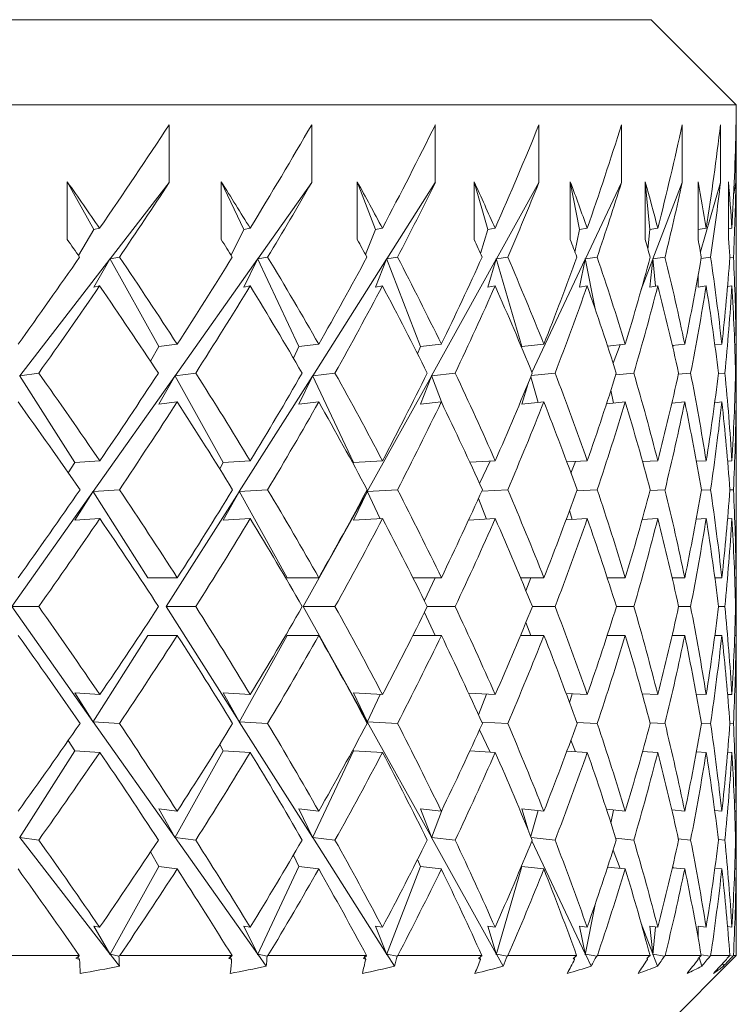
# Model space of a CAD drawing. Header units: inches. Extents: x 1.8 to 14.2, y 0.2 to 10.6.
# Tile 9 of 39: x 4.008 to 4.271, y 6.827 to 7.188. Entities that reach past the tile are written whole.
import ezdxf

# ---------------------------------------------------------------- set-up
doc = ezdxf.new("R2010")
doc.units = ezdxf.units.IN
doc.header["$MEASUREMENT"] = 0

msp = doc.modelspace()

# ---------------------------------------------------------------- linework, layer by layer
at = {"color": 7, "linetype": 'Continuous', "lineweight": 15}
for p, q in [((2.79908, 7.18821), (4.23945, 7.18821)), ((4.2707, 7.15696), (4.23945, 7.18821)), ((4.2707, 7.15696), (2.77698, 7.15696)), ((4.2707, 7.0795), (4.2707, 7.15696)), ((4.06242, 7.14963), (4.06242, 7.12842)), ((4.11475, 7.14963), (4.11475, 7.12842)), ((4.16016, 7.14963), (4.16016, 7.12842)), ((4.1982, 7.14963), (4.1982, 7.12842)), ((4.22852, 7.14963), (4.22852, 7.12842)), ((4.25082, 7.14963), (4.25082, 7.12842)), ((4.26488, 7.14963), (4.26488, 7.12842)), ((4.27057, 7.14963), (4.27057, 7.12842)), ((4.02498, 7.10746), (4.02498, 7.12867)), ((4.02498, 7.12867), (4.03469, 7.1112)), ((4.06242, 7.12842), (4.04074, 7.10037)), ((4.08154, 7.10746), (4.08154, 7.12867)), ((4.08154, 7.12867), (4.08978, 7.1112)), ((4.11475, 7.12842), (4.09492, 7.10037)), ((4.1315, 7.10746), (4.1315, 7.12867)), ((4.1315, 7.12867), (4.13818, 7.1112)), ((4.16016, 7.12842), (4.14236, 7.10037)), ((4.17437, 7.10746), (4.17437, 7.12867)), ((4.17437, 7.12867), (4.17944, 7.1112)), ((4.1982, 7.12842), (4.18262, 7.10037)), ((4.20974, 7.10746), (4.20974, 7.12867)), ((4.20974, 7.12867), (4.21315, 7.1112)), ((4.22852, 7.12842), (4.2153, 7.10037)), ((4.23727, 7.10746), (4.23727, 7.12867)), ((4.23727, 7.12867), (4.23898, 7.1112)), ((4.25082, 7.12842), (4.24008, 7.10037)), ((4.2567, 7.10746), (4.2567, 7.12867)), ((4.26488, 7.12842), (4.25749, 7.10298)), ((4.26783, 7.10746), (4.26783, 7.12867)), ((4.27057, 7.12842), (4.26974, 7.12419)), ((4.02911, 7.10159), (4.03469, 7.1112)), ((4.03687, 7.11163), (4.03469, 7.1112)), ((4.08512, 7.10175), (4.08978, 7.1112)), ((4.09214, 7.11163), (4.08978, 7.1112)), ((4.13818, 7.1112), (4.13449, 7.10198)), ((4.13818, 7.1112), (4.14071, 7.11163)), ((4.17944, 7.1112), (4.17674, 7.10231)), ((4.17944, 7.1112), (4.1821, 7.11163)), ((4.21315, 7.1112), (4.21144, 7.10285)), ((4.21315, 7.1112), (4.21592, 7.11163)), ((4.23898, 7.1112), (4.23824, 7.10395)), ((4.23898, 7.1112), (4.24184, 7.11163)), ((4.2567, 7.1112), (4.25961, 7.11163)), ((4.26783, 7.11145), (4.26906, 7.11163)), ((4.04064, 7.10024), (4.00756, 7.05745)), ((4.04064, 7.10024), (4.03469, 7.08999)), ((4.04074, 7.10037), (4.04064, 7.10049)), ((4.04064, 7.10024), (4.04064, 7.10049)), ((4.04064, 7.10049), (4.0586, 7.06816)), ((4.04074, 7.10037), (4.04411, 7.10104)), ((4.09483, 7.10024), (4.06457, 7.05745)), ((4.09483, 7.10024), (4.08978, 7.08999)), ((4.09492, 7.10037), (4.09483, 7.10049)), ((4.09483, 7.10024), (4.09483, 7.10049)), ((4.09483, 7.10049), (4.11007, 7.06816)), ((4.09492, 7.10037), (4.09858, 7.10104)), ((4.14228, 7.10024), (4.11514, 7.05745)), ((4.13818, 7.08999), (4.14228, 7.10024)), ((4.14228, 7.10049), (4.14236, 7.10037)), ((4.14228, 7.10049), (4.14228, 7.10024)), ((4.14228, 7.10049), (4.15466, 7.06816)), ((4.14627, 7.10104), (4.14236, 7.10037)), ((4.18255, 7.10024), (4.15878, 7.05745)), ((4.17944, 7.08999), (4.18255, 7.10024)), ((4.18255, 7.10049), (4.18262, 7.10037)), ((4.18255, 7.10049), (4.18255, 7.10024)), ((4.18255, 7.10049), (4.19193, 7.06816)), ((4.18674, 7.10104), (4.18262, 7.10037)), ((4.21524, 7.10024), (4.19564, 7.05866)), ((4.21315, 7.08999), (4.21524, 7.10024)), ((4.21524, 7.10049), (4.2153, 7.10037)), ((4.21524, 7.10049), (4.21524, 7.10024)), ((4.21524, 7.10049), (4.21884, 7.08202)), ((4.21959, 7.10104), (4.2153, 7.10037)), ((4.24003, 7.10024), (4.23577, 7.08911)), ((4.23898, 7.08999), (4.24003, 7.10024)), ((4.24003, 7.10049), (4.24008, 7.10037)), ((4.24003, 7.10049), (4.24003, 7.10024)), ((4.24003, 7.10049), (4.24103, 7.0903)), ((4.2445, 7.10104), (4.24008, 7.10037)), ((4.26124, 7.10104), (4.25776, 7.10052)), ((4.26965, 7.10104), (4.26833, 7.10084)), ((4.2567, 7.08999), (4.2567, 7.09448)), ((4.03687, 7.09042), (4.03469, 7.08999)), ((4.09214, 7.09042), (4.08978, 7.08999)), ((4.13818, 7.08999), (4.14071, 7.09042)), ((4.17944, 7.08999), (4.1821, 7.09042)), ((4.21315, 7.08999), (4.21592, 7.09042)), ((4.23898, 7.08999), (4.24184, 7.09042)), ((4.2567, 7.08999), (4.25961, 7.09042)), ((4.26747, 7.09019), (4.26906, 7.09042)), ((4.05555, 7.06277), (4.0586, 7.06816)), ((4.06535, 7.06901), (4.0586, 7.06816)), ((4.11007, 7.06816), (4.10803, 7.06391)), ((4.11007, 7.06816), (4.11733, 7.06901)), ((4.15466, 7.06816), (4.15361, 7.06548)), ((4.15466, 7.06816), (4.16236, 7.06901)), ((4.19193, 7.06816), (4.19184, 7.06784)), ((4.19193, 7.06816), (4.2, 7.06901)), ((4.22342, 7.06835), (4.2299, 7.06901)), ((4.22801, 7.06882), (4.22544, 7.06211)), ((4.2472, 7.06855), (4.25177, 7.06901)), ((4.24751, 7.06859), (4.24733, 7.06797)), ((4.26281, 7.06876), (4.26539, 7.06901)), ((4.27012, 7.06896), (4.27063, 7.06901)), ((4.00756, 7.05745), (4.00746, 7.05757)), ((4.00746, 7.05757), (4.02776, 7.02558)), ((4.00756, 7.05745), (4.0145, 7.05841)), ((4.06448, 7.05732), (4.03451, 7.01494)), ((4.06448, 7.05732), (4.0586, 7.04694)), ((4.06457, 7.05745), (4.06448, 7.05757)), ((4.06448, 7.05732), (4.06448, 7.05757)), ((4.06448, 7.05757), (4.08226, 7.02558)), ((4.06457, 7.05745), (4.07216, 7.05841)), ((4.11506, 7.05732), (4.08817, 7.01494)), ((4.11007, 7.04694), (4.11506, 7.05732)), ((4.11506, 7.05757), (4.11514, 7.05745)), ((4.11506, 7.05757), (4.11506, 7.05732)), ((4.11506, 7.05757), (4.13014, 7.02558)), ((4.1233, 7.05841), (4.11514, 7.05745)), ((4.1587, 7.05732), (4.13516, 7.01494)), ((4.15466, 7.04694), (4.1587, 7.05732)), ((4.1587, 7.05757), (4.15878, 7.05745)), ((4.1587, 7.05757), (4.1587, 7.05732)), ((4.1587, 7.05757), (4.16278, 7.04693)), ((4.16744, 7.05841), (4.15878, 7.05745)), ((4.19518, 7.05699), (4.19791, 7.04758)), ((4.20414, 7.05841), (4.19538, 7.05748)), ((4.23306, 7.05841), (4.22642, 7.05773)), ((4.25391, 7.05841), (4.2494, 7.05796)), ((4.2665, 7.05841), (4.26413, 7.05818)), ((4.2707, 7.05841), (4.27044, 7.05839)), ((4.19193, 7.04694), (4.1942, 7.0546)), ((4.22466, 7.0522), (4.2256, 7.04736)), ((4.06535, 7.0478), (4.0586, 7.04694)), ((4.11007, 7.04694), (4.11733, 7.0478)), ((4.15466, 7.04694), (4.16236, 7.0478)), ((4.19193, 7.04694), (4.2, 7.0478)), ((4.22301, 7.04709), (4.2299, 7.0478)), ((4.247, 7.04732), (4.25177, 7.0478)), ((4.26276, 7.04754), (4.26539, 7.0478)), ((4.27012, 7.04775), (4.27063, 7.0478)), ((4.2707, 6.99373), (4.2707, 7.03732)), ((4.02535, 7.02179), (4.02776, 7.02558)), ((4.03694, 7.02618), (4.02776, 7.02558)), ((4.08226, 7.02558), (4.08096, 7.02325)), ((4.08226, 7.02558), (4.0922, 7.02618)), ((4.13014, 7.02558), (4.12994, 7.02517)), ((4.13014, 7.02558), (4.14076, 7.02618)), ((4.17282, 7.02568), (4.18214, 7.02618)), ((4.18028, 7.02608), (4.1764, 7.01785)), ((4.20845, 7.02579), (4.21595, 7.02618)), ((4.21161, 7.02596), (4.20997, 7.02168)), ((4.23628, 7.0259), (4.24186, 7.02618)), ((4.25603, 7.02601), (4.25962, 7.02618)), ((4.26752, 7.02611), (4.26906, 7.02618)), ((4.03442, 7.01482), (4.0046, 6.97265)), ((4.03442, 7.01482), (4.02776, 7.00436)), ((4.03451, 7.01494), (4.03442, 7.01507)), ((4.03442, 7.01482), (4.03442, 7.01507)), ((4.03442, 7.01507), (4.05461, 6.98325)), ((4.03451, 7.01494), (4.04411, 7.01558)), ((4.08809, 7.01482), (4.06134, 6.97265)), ((4.08226, 7.00436), (4.08809, 7.01482)), ((4.08809, 7.01507), (4.08817, 7.01494)), ((4.08809, 7.01507), (4.08809, 7.01482)), ((4.08809, 7.01507), (4.10577, 6.98325)), ((4.09858, 7.01558), (4.08817, 7.01494)), ((4.13509, 7.01482), (4.11166, 6.97265)), ((4.13014, 7.00436), (4.13509, 7.01482)), ((4.13509, 7.01507), (4.13516, 7.01494)), ((4.13509, 7.01507), (4.13509, 7.01482)), ((4.13509, 7.01507), (4.13988, 7.00492)), ((4.14627, 7.01558), (4.13516, 7.01494)), ((4.176, 7.01239), (4.1789, 7.00479)), ((4.18674, 7.01558), (4.1772, 7.01506)), ((4.21959, 7.01558), (4.21206, 7.01519)), ((4.2445, 7.01558), (4.23903, 7.0153)), ((4.26124, 7.01558), (4.25785, 7.01541)), ((4.26965, 7.01558), (4.26835, 7.01552)), ((4.20942, 7.00793), (4.21036, 7.00468)), ((4.03694, 7.00497), (4.02776, 7.00436)), ((4.08226, 7.00436), (4.0922, 7.00497)), ((4.13014, 7.00436), (4.14076, 7.00497)), ((4.17237, 7.00444), (4.18214, 7.00497)), ((4.20817, 7.00457), (4.21595, 7.00497)), ((4.23613, 7.00468), (4.24186, 7.00497)), ((4.25597, 7.00479), (4.25962, 7.00497)), ((4.26751, 7.00489), (4.26906, 7.00497)), ((4.05461, 6.98325), (4.06538, 6.98325)), ((4.10577, 6.98325), (4.11736, 6.98325)), ((4.15193, 6.98325), (4.16238, 6.98325)), ((4.16009, 6.98325), (4.15613, 6.97485)), ((4.19143, 6.98325), (4.20002, 6.98325)), ((4.19526, 6.98325), (4.19342, 6.97844)), ((4.22327, 6.98325), (4.22992, 6.98325)), ((4.24714, 6.98325), (4.25178, 6.98325)), ((4.26281, 6.98325), (4.26539, 6.98325)), ((4.27012, 6.98325), (4.27063, 6.98325)), ((4.0046, 6.97265), (4.03442, 6.93047)), ((4.0046, 6.97265), (4.0145, 6.97265)), ((4.06134, 6.97265), (4.08809, 6.93047)), ((4.06134, 6.97265), (4.07216, 6.97265)), ((4.11166, 6.97265), (4.13509, 6.93047)), ((4.11166, 6.97265), (4.1233, 6.97265)), ((4.15721, 6.97265), (4.16744, 6.97265)), ((4.19579, 6.97265), (4.20414, 6.97265)), ((4.22666, 6.97265), (4.23306, 6.97265)), ((4.24952, 6.97265), (4.25391, 6.97265)), ((4.26416, 6.97265), (4.2665, 6.97265)), ((4.27044, 6.97265), (4.2707, 6.97265)), ((4.15613, 6.97045), (4.16009, 6.96204)), ((4.19342, 6.96685), (4.19526, 6.96204)), ((4.05461, 6.96204), (4.03442, 6.93022)), ((4.05461, 6.96204), (4.06538, 6.96204)), ((4.10577, 6.96204), (4.08809, 6.93022)), ((4.10577, 6.96204), (4.11736, 6.96204)), ((4.15193, 6.96204), (4.16238, 6.96204)), ((4.19143, 6.96204), (4.20002, 6.96204)), ((4.22327, 6.96204), (4.22992, 6.96204)), ((4.24714, 6.96204), (4.25178, 6.96204)), ((4.26281, 6.96204), (4.26539, 6.96204)), ((4.27012, 6.96204), (4.27063, 6.96204)), ((4.2707, 6.90797), (4.2707, 6.95156)), ((4.02776, 6.94093), (4.03694, 6.94032)), ((4.02776, 6.94093), (4.03442, 6.93047)), ((4.0922, 6.94032), (4.08226, 6.94093)), ((4.08809, 6.93047), (4.08226, 6.94093)), ((4.14076, 6.94032), (4.13014, 6.94093)), ((4.13509, 6.93047), (4.13014, 6.94093)), ((4.13988, 6.94037), (4.13509, 6.93022)), ((4.18214, 6.94032), (4.17237, 6.94085)), ((4.1789, 6.9405), (4.176, 6.9329)), ((4.21595, 6.94032), (4.20817, 6.94073)), ((4.21036, 6.94061), (4.20942, 6.93736)), ((4.24186, 6.94032), (4.23613, 6.94061)), ((4.25962, 6.94032), (4.25597, 6.9405)), ((4.26906, 6.94032), (4.26751, 6.9404)), ((4.03442, 6.93022), (4.03442, 6.93047)), ((4.03442, 6.93022), (4.03451, 6.93035)), ((4.03451, 6.93035), (4.06448, 6.88797)), ((4.04411, 6.92971), (4.03451, 6.93035)), ((4.08809, 6.93047), (4.08809, 6.93022)), ((4.08817, 6.93035), (4.08809, 6.93022)), ((4.08817, 6.93035), (4.11506, 6.88797)), ((4.08817, 6.93035), (4.09858, 6.92971)), ((4.13509, 6.93047), (4.13509, 6.93022)), ((4.13516, 6.93035), (4.13509, 6.93022)), ((4.13516, 6.93035), (4.1587, 6.88797)), ((4.13516, 6.93035), (4.14627, 6.92971)), ((4.1772, 6.93023), (4.18674, 6.92971)), ((4.21206, 6.9301), (4.21959, 6.92971)), ((4.23903, 6.92999), (4.2445, 6.92971)), ((4.25785, 6.92988), (4.26124, 6.92971)), ((4.26835, 6.92978), (4.26965, 6.92971)), ((4.1764, 6.92744), (4.18028, 6.91921)), ((4.02776, 6.91972), (4.02535, 6.9235)), ((4.08096, 6.92204), (4.08226, 6.91972)), ((4.20997, 6.92361), (4.21161, 6.91933)), ((4.02776, 6.91972), (4.00746, 6.88772)), ((4.02776, 6.91972), (4.03694, 6.91911)), ((4.08226, 6.91972), (4.06448, 6.88772)), ((4.0922, 6.91911), (4.08226, 6.91972)), ((4.13014, 6.91972), (4.11506, 6.88772)), ((4.12994, 6.92013), (4.13014, 6.91972)), ((4.14076, 6.91911), (4.13014, 6.91972)), ((4.18214, 6.91911), (4.17282, 6.91961)), ((4.21595, 6.91911), (4.20845, 6.9195)), ((4.24186, 6.91911), (4.23628, 6.91939)), ((4.25962, 6.91911), (4.25603, 6.91929)), ((4.26906, 6.91911), (4.26752, 6.91918)), ((4.0586, 6.89835), (4.06535, 6.89749)), ((4.0586, 6.89835), (4.06448, 6.88797)), ((4.11733, 6.89749), (4.11007, 6.89835)), ((4.11506, 6.88797), (4.11007, 6.89835)), ((4.16236, 6.89749), (4.15466, 6.89835)), ((4.1587, 6.88797), (4.15466, 6.89835)), ((4.16278, 6.89836), (4.1587, 6.88772)), ((4.2, 6.89749), (4.19193, 6.89835)), ((4.1942, 6.8907), (4.19193, 6.89835)), ((4.19791, 6.89772), (4.19518, 6.88831)), ((4.2299, 6.89749), (4.22301, 6.8982)), ((4.2256, 6.89793), (4.22466, 6.8931)), ((4.25177, 6.89749), (4.247, 6.89797)), ((4.26539, 6.89749), (4.26276, 6.89775)), ((4.27063, 6.89749), (4.27012, 6.89754)), ((4.00746, 6.88772), (4.00756, 6.88784)), ((4.00756, 6.88784), (4.04064, 6.84506)), ((4.0145, 6.88688), (4.00756, 6.88784)), ((4.06448, 6.88772), (4.06448, 6.88797)), ((4.06448, 6.88772), (4.06457, 6.88784)), ((4.06457, 6.88784), (4.09483, 6.84506)), ((4.07216, 6.88688), (4.06457, 6.88784)), ((4.11506, 6.88797), (4.11506, 6.88772)), ((4.11514, 6.88784), (4.11506, 6.88772)), ((4.11514, 6.88784), (4.14228, 6.84506)), ((4.11514, 6.88784), (4.1233, 6.88688)), ((4.1587, 6.88797), (4.1587, 6.88772)), ((4.15878, 6.88784), (4.1587, 6.88772)), ((4.15878, 6.88784), (4.18255, 6.84506)), ((4.15878, 6.88784), (4.16744, 6.88688)), ((4.19538, 6.88781), (4.20414, 6.88688)), ((4.19564, 6.88664), (4.21524, 6.84506)), ((4.22642, 6.88756), (4.23306, 6.88688)), ((4.2494, 6.88733), (4.25391, 6.88688)), ((4.26413, 6.88711), (4.2665, 6.88688)), ((4.27044, 6.88691), (4.2707, 6.88688)), ((4.0586, 6.87714), (4.05555, 6.88252)), ((4.22544, 6.88319), (4.22801, 6.87647)), ((4.10803, 6.88138), (4.11007, 6.87714)), ((4.15361, 6.87981), (4.15466, 6.87714)), ((4.0586, 6.87714), (4.04064, 6.8448)), ((4.0586, 6.87714), (4.06535, 6.87628)), ((4.11007, 6.87714), (4.09483, 6.8448)), ((4.11733, 6.87628), (4.11007, 6.87714)), ((4.15466, 6.87714), (4.14228, 6.8448)), ((4.16236, 6.87628), (4.15466, 6.87714)), ((4.19193, 6.87714), (4.18255, 6.8448)), ((4.19184, 6.87746), (4.19193, 6.87714)), ((4.2, 6.87628), (4.19193, 6.87714)), ((4.2299, 6.87628), (4.22342, 6.87694)), ((4.25177, 6.87628), (4.2472, 6.87674)), ((4.24733, 6.87732), (4.24751, 6.87671)), ((4.26539, 6.87628), (4.26281, 6.87653)), ((4.27063, 6.87628), (4.27012, 6.87633)), ((4.2707, 6.84446), (4.2707, 6.86579)), ((4.21884, 6.86327), (4.21524, 6.8448)), ((4.03469, 6.8553), (4.03687, 6.85487)), ((4.03469, 6.8553), (4.04064, 6.84506)), ((4.08978, 6.8553), (4.09214, 6.85487)), ((4.08978, 6.8553), (4.09483, 6.84506)), ((4.14071, 6.85487), (4.13818, 6.8553)), ((4.14228, 6.84506), (4.13818, 6.8553)), ((4.1821, 6.85487), (4.17944, 6.8553)), ((4.18255, 6.84506), (4.17944, 6.8553)), ((4.21592, 6.85487), (4.21315, 6.8553)), ((4.21524, 6.84506), (4.21315, 6.8553)), ((4.23577, 6.85619), (4.24003, 6.84506)), ((4.24184, 6.85487), (4.23898, 6.8553)), ((4.24003, 6.84506), (4.23898, 6.8553)), ((4.24103, 6.85499), (4.24003, 6.8448)), ((4.25961, 6.85487), (4.2567, 6.8553)), ((4.2567, 6.85081), (4.2567, 6.8553)), ((4.26906, 6.85487), (4.26747, 6.85511)), ((3.98356, 6.84446), (4.0294, 6.84446)), ((4.02948, 6.84305), (4.02893, 6.844)), ((4.02941, 6.84432), (4.0294, 6.84446)), ((4.04064, 6.8448), (4.04064, 6.84506)), ((4.04064, 6.8448), (4.04074, 6.84493)), ((4.04074, 6.84493), (4.04412, 6.84055)), ((4.04398, 6.84428), (4.04074, 6.84493)), ((4.04425, 6.84446), (4.04398, 6.84428)), ((4.04425, 6.84446), (4.08549, 6.84446)), ((4.08536, 6.84305), (4.08467, 6.84446)), ((4.08548, 6.84432), (4.08549, 6.84446)), ((4.09483, 6.8448), (4.09483, 6.84506)), ((4.09483, 6.8448), (4.09492, 6.84493)), ((4.09492, 6.84493), (4.09801, 6.84055)), ((4.09844, 6.84428), (4.09492, 6.84493)), ((4.0987, 6.84446), (4.09844, 6.84428)), ((4.0987, 6.84446), (4.13494, 6.84446)), ((4.13403, 6.84446), (4.1346, 6.84305)), ((4.1349, 6.84432), (4.13494, 6.84446)), ((4.14228, 6.84506), (4.14228, 6.8448)), ((4.14236, 6.84493), (4.14228, 6.8448)), ((4.14236, 6.84493), (4.14514, 6.84055)), ((4.14236, 6.84493), (4.14612, 6.84428)), ((4.14638, 6.84446), (4.14612, 6.84428)), ((4.14638, 6.84446), (4.17726, 6.84446)), ((4.17649, 6.84381), (4.17672, 6.84305)), ((4.17721, 6.84432), (4.17726, 6.84446)), ((4.18255, 6.84506), (4.18255, 6.8448)), ((4.18262, 6.84493), (4.18255, 6.8448)), ((4.18262, 6.84493), (4.18505, 6.84055)), ((4.18262, 6.84493), (4.18658, 6.84428)), ((4.18683, 6.84446), (4.18658, 6.84428)), ((4.18683, 6.84446), (4.21206, 6.84446)), ((4.21118, 6.84373), (4.21132, 6.84305)), ((4.21198, 6.84432), (4.21206, 6.84446)), ((4.21524, 6.84506), (4.21524, 6.8448)), ((4.2153, 6.84493), (4.21524, 6.8448)), ((4.2153, 6.84493), (4.21736, 6.84055)), ((4.2153, 6.84493), (4.21942, 6.84428)), ((4.21966, 6.84446), (4.21942, 6.84428)), ((4.21966, 6.84446), (4.239, 6.84446)), ((4.23801, 6.84362), (4.23806, 6.84305)), ((4.2389, 6.84432), (4.239, 6.84446)), ((4.24003, 6.84506), (4.24003, 6.8448)), ((4.24008, 6.84493), (4.24003, 6.8448)), ((4.24008, 6.84493), (4.24175, 6.84055)), ((4.24008, 6.84493), (4.24433, 6.84428)), ((4.24145, 6.81521), (4.2707, 6.84446)), ((4.24456, 6.84446), (4.24433, 6.84428)), ((4.24456, 6.84446), (4.25781, 6.84446)), ((4.25707, 6.84378), (4.258, 6.84055)), ((4.2577, 6.84432), (4.25781, 6.84446)), ((4.25776, 6.84477), (4.26107, 6.84428)), ((4.26128, 6.84446), (4.26107, 6.84428)), ((4.26128, 6.84446), (4.26832, 6.84446)), ((4.26819, 6.84432), (4.26832, 6.84446)), ((4.26832, 6.84445), (4.26947, 6.84428)), ((4.26966, 6.84446), (4.26947, 6.84428)), ((4.26966, 6.84446), (4.2707, 6.84446)), ((4.26574, 6.84164), (4.26595, 6.84055))]:
    msp.add_line(p, q, dxfattribs=at)
for centre, start, end in [((3.3957, 6.97277), 9.13128, 10.2631), ((3.3957, 6.95156), 9.83353, 10.2631), ((3.3957, 6.97277), 6.3146, 8.42914), ((3.3957, 6.95156), 7.0126, 9.13128), ((3.3957, 6.97277), 3.4996, 5.61669), ((3.3957, 6.95156), 4.19509, 6.3146), ((3.3957, 6.97277), 0.68627, 2.80422), ((3.3957, 6.95156), 1.38092, 3.4996), ((3.3957, 6.99373), 359.31373, 0), ((3.3957, 6.97252), 0.00827, 0.70282), ((3.3957, 6.99373), 356.5004, 358.61908), ((3.3957, 6.97277), 359.29718, 359.99173), ((3.3957, 6.97252), 357.19578, 359.31373), ((3.3957, 6.95156), 0, 0.68627), ((3.3957, 6.99373), 353.6854, 355.80491), ((3.3957, 6.97252), 354.38331, 356.5004), ((3.3957, 6.99373), 350.86872, 352.9874), ((3.3957, 6.97252), 351.5844, 353.6854)]:
    msp.add_arc(centre, 0.875, start, end, dxfattribs=at)
for centre, major_axis, ratio, start_param, end_param in [((3.3957, 6.99373), (0.82385, 0.82385), 0.357806, 5.191154, 5.235125), ((3.3957, 6.99373), (0.80839, 0.80839), 0.414214, 5.240241, 5.284213), ((3.3957, 6.99373), (0.79099, 0.79099), 0.472965, 5.289329, 5.3333), ((3.3957, 6.99373), (0.77168, 0.77168), 0.534511, 5.338416, 5.382388), ((3.3957, 6.99373), (0.75051, 0.75051), 0.599377, 5.387504, 5.431475), ((3.3957, 6.99373), (0.72754, 0.72754), 0.668179, 5.436591, 5.480562), ((3.3957, 6.99373), (0.70281, 0.70281), 0.741651, 5.485678, 5.52965), ((3.3957, 6.99373), (0.67638, 0.67638), 0.820679, 5.534766, 5.578737), ((3.3957, 6.97277), (0.77168, -0.77168), 0.534511, 1.239293, 1.259047), ((3.3957, 6.97252), (0.82385, 0.82385), 0.357806, 5.203409, 5.235125), ((3.3957, 6.97277), (0.75051, -0.75051), 0.599377, 1.190206, 1.20996), ((3.3957, 6.97252), (0.80839, 0.80839), 0.414214, 5.252496, 5.284213), ((3.3957, 6.97277), (0.72754, -0.72754), 0.668179, 1.141119, 1.160873), ((3.3957, 6.97252), (0.79099, 0.79099), 0.472965, 5.301584, 5.3333), ((3.3957, 6.97277), (0.70281, -0.70281), 0.741651, 1.092031, 1.111785), ((3.3957, 6.97252), (0.77168, 0.77168), 0.534511, 5.350671, 5.382388), ((3.3957, 6.97277), (0.67638, -0.67638), 0.820679, 1.042944, 1.062698), ((3.3957, 6.97252), (0.75051, 0.75051), 0.599377, 5.399758, 5.431475), ((3.3957, 6.97277), (0.64833, -0.64833), 0.906347, 0.993857, 1.01361), ((3.3957, 6.97252), (0.72754, 0.72754), 0.668179, 5.448846, 5.480562), ((3.3957, 6.97252), (0.70281, 0.70281), 0.741651, 5.497933, 5.52965), ((3.3957, 6.97277), (0.64833, 0.64833), 0.906347, 5.608071, 5.627825), ((3.3957, 6.97252), (0.67638, 0.67638), 0.820679, 5.54702, 5.578737), ((3.3957, 6.95156), (0.77168, -0.77168), 0.534511, 1.25155, 1.259047), ((3.3957, 6.95156), (0.75051, -0.75051), 0.599377, 1.202463, 1.20996), ((3.3957, 6.95156), (0.72754, -0.72754), 0.668179, 1.153375, 1.160873), ((3.3957, 6.95156), (0.70281, -0.70281), 0.741651, 1.104288, 1.111785), ((3.3957, 6.95156), (0.67638, -0.67638), 0.820679, 1.0552, 1.062698), ((3.3957, 6.95156), (0.64833, -0.64833), 0.906347, 1.006113, 1.01361), ((3.3957, 6.95156), (0.64833, 0.64833), 0.906347, 5.620327, 5.627825), ((3.3957, 6.99373), (0.82385, 0.82385), 0.357806, 5.14214, 5.178897), ((3.3957, 6.97277), (0.77168, -0.77168), 0.534511, 1.190133, 1.227039), ((3.3957, 6.99373), (0.80839, 0.80839), 0.414214, 5.191227, 5.227985), ((3.3957, 6.97277), (0.75051, -0.75051), 0.599377, 1.141046, 1.177951), ((3.3957, 6.99373), (0.79099, 0.79099), 0.472965, 5.240315, 5.277072), ((3.3957, 6.97277), (0.72754, -0.72754), 0.668179, 1.091958, 1.128864), ((3.3957, 6.99373), (0.77168, 0.77168), 0.534511, 5.289402, 5.32616), ((3.3957, 6.97277), (0.70281, -0.70281), 0.741651, 1.042871, 1.079777), ((3.3957, 6.99373), (0.75051, 0.75051), 0.599377, 5.338489, 5.375247), ((3.3957, 6.97277), (0.67638, -0.67638), 0.820679, 0.993783, 1.030689), ((3.3957, 6.99373), (0.72754, 0.72754), 0.668179, 5.387577, 5.424334), ((3.3957, 6.97277), (0.64833, -0.64833), 0.906347, 0.944696, 0.981602), ((3.3957, 6.99373), (0.70281, 0.70281), 0.741651, 5.436664, 5.473422), ((3.3957, 6.99373), (0.67638, 0.67638), 0.820679, 5.485751, 5.522509), ((3.3957, 6.97277), (0.64833, 0.64833), 0.906347, 5.55891, 5.595816), ((3.3957, 6.97252), (0.82385, 0.82385), 0.357806, 5.154321, 5.191154), ((3.3957, 6.95156), (0.77168, -0.77168), 0.534511, 1.202316, 1.239293), ((3.3957, 6.97252), (0.80839, 0.80839), 0.414214, 5.203408, 5.240241), ((3.3957, 6.95156), (0.75051, -0.75051), 0.599377, 1.153228, 1.190206), ((3.3957, 6.97252), (0.79099, 0.79099), 0.472965, 5.252495, 5.289329), ((3.3957, 6.95156), (0.72754, -0.72754), 0.668179, 1.104141, 1.141119), ((3.3957, 6.97252), (0.77168, 0.77168), 0.534511, 5.301583, 5.338416), ((3.3957, 6.95156), (0.70281, -0.70281), 0.741651, 1.055053, 1.092031), ((3.3957, 6.97252), (0.75051, 0.75051), 0.599377, 5.35067, 5.387504), ((3.3957, 6.95156), (0.67638, -0.67638), 0.820679, 1.005966, 1.042944), ((3.3957, 6.97252), (0.72754, 0.72754), 0.668179, 5.399757, 5.436591), ((3.3957, 6.95156), (0.64833, -0.64833), 0.906347, 0.956879, 0.993857), ((3.3957, 6.97252), (0.70281, 0.70281), 0.741651, 5.448845, 5.485678), ((3.3957, 6.97252), (0.67638, 0.67638), 0.820679, 5.497932, 5.534766), ((3.3957, 6.95156), (0.64833, 0.64833), 0.906347, 5.571093, 5.608071), ((3.3957, 6.99373), (0.64833, 0.64833), 0.906347, 5.534839, 5.546875), ((3.3957, 6.97252), (0.64833, 0.64833), 0.906347, 5.54702, 5.5592), ((3.3957, 6.97277), (0.79099, -0.79099), 0.472965, 1.190089, 1.22704), ((3.3957, 6.99373), (0.80839, 0.80839), 0.414214, 5.142183, 5.179045), ((3.3957, 6.97277), (0.77168, -0.77168), 0.534511, 1.141002, 1.177952), ((3.3957, 6.99373), (0.79099, 0.79099), 0.472965, 5.191271, 5.228132), ((3.3957, 6.97277), (0.75051, -0.75051), 0.599377, 1.091915, 1.128865), ((3.3957, 6.99373), (0.77168, 0.77168), 0.534511, 5.240358, 5.277219), ((3.3957, 6.97277), (0.72754, -0.72754), 0.668179, 1.042827, 1.079777), ((3.3957, 6.99373), (0.75051, 0.75051), 0.599377, 5.289445, 5.326307), ((3.3957, 6.97277), (0.70281, -0.70281), 0.741651, 0.99374, 1.03069), ((3.3957, 6.99373), (0.72754, 0.72754), 0.668179, 5.338533, 5.375394), ((3.3957, 6.97277), (0.67638, -0.67638), 0.820679, 0.944653, 0.981603), ((3.3957, 6.99373), (0.70281, 0.70281), 0.741651, 5.38762, 5.424481), ((3.3957, 6.97277), (0.64833, -0.64833), 0.906347, 0.895565, 0.932515), ((3.3957, 6.99373), (0.67638, 0.67638), 0.820679, 5.436708, 5.473569), ((3.3957, 6.99373), (0.64833, 0.64833), 0.906347, 5.485795, 5.522656), ((3.3957, 6.97277), (0.64833, 0.64833), 0.906347, 5.534549, 5.546729), ((3.3957, 6.95156), (0.79099, -0.79099), 0.472965, 1.202228, 1.23922), ((3.3957, 6.97252), (0.80839, 0.80839), 0.414214, 5.15432, 5.191227), ((3.3957, 6.95156), (0.77168, -0.77168), 0.534511, 1.153141, 1.190133), ((3.3957, 6.97252), (0.79099, 0.79099), 0.472965, 5.203407, 5.240315), ((3.3957, 6.95156), (0.75051, -0.75051), 0.599377, 1.104053, 1.141046), ((3.3957, 6.97252), (0.77168, 0.77168), 0.534511, 5.252495, 5.289402), ((3.3957, 6.95156), (0.72754, -0.72754), 0.668179, 1.054966, 1.091958), ((3.3957, 6.97252), (0.75051, 0.75051), 0.599377, 5.301582, 5.338489), ((3.3957, 6.95156), (0.70281, -0.70281), 0.741651, 1.005878, 1.042871), ((3.3957, 6.97252), (0.72754, 0.72754), 0.668179, 5.35067, 5.387577), ((3.3957, 6.95156), (0.67638, -0.67638), 0.820679, 0.956791, 0.993783), ((3.3957, 6.97252), (0.70281, 0.70281), 0.741651, 5.399757, 5.436664), ((3.3957, 6.95156), (0.64833, -0.64833), 0.906347, 0.907704, 0.944696), ((3.3957, 6.97252), (0.67638, 0.67638), 0.820679, 5.448844, 5.485751), ((3.3957, 6.97252), (0.64833, 0.64833), 0.906347, 5.497932, 5.534839), ((3.3957, 6.95156), (0.64833, 0.64833), 0.906347, 5.546875, 5.55891), ((3.3957, 6.99373), (0.80839, 0.80839), 0.414214, 5.09311, 5.130045), ((3.3957, 6.97277), (0.79099, -0.79099), 0.472965, 1.140988, 1.177953), ((3.3957, 6.99373), (0.79099, 0.79099), 0.472965, 5.142198, 5.179132), ((3.3957, 6.97277), (0.77168, -0.77168), 0.534511, 1.0919, 1.128865), ((3.3957, 6.99373), (0.77168, 0.77168), 0.534511, 5.191285, 5.22822), ((3.3957, 6.97277), (0.75051, -0.75051), 0.599377, 1.042813, 1.079778), ((3.3957, 6.99373), (0.75051, 0.75051), 0.599377, 5.240372, 5.277307), ((3.3957, 6.97277), (0.72754, -0.72754), 0.668179, 0.993725, 1.030691), ((3.3957, 6.99373), (0.72754, 0.72754), 0.668179, 5.28946, 5.326394), ((3.3957, 6.97277), (0.70281, -0.70281), 0.741651, 0.944638, 0.981603), ((3.3957, 6.99373), (0.70281, 0.70281), 0.741651, 5.338547, 5.375482), ((3.3957, 6.97277), (0.67638, -0.67638), 0.820679, 0.895551, 0.932516), ((3.3957, 6.99373), (0.67638, 0.67638), 0.820679, 5.387635, 5.424569), ((3.3957, 6.97277), (0.64833, -0.64833), 0.906347, 0.846463, 0.883428), ((3.3957, 6.99373), (0.64833, 0.64833), 0.906347, 5.436722, 5.473656), ((3.3957, 6.97252), (0.80839, 0.80839), 0.414214, 5.105232, 5.142183), ((3.3957, 6.95156), (0.79099, -0.79099), 0.472965, 1.153111, 1.190089), ((3.3957, 6.97252), (0.79099, 0.79099), 0.472965, 5.15432, 5.191271), ((3.3957, 6.95156), (0.77168, -0.77168), 0.534511, 1.104024, 1.141002), ((3.3957, 6.97252), (0.77168, 0.77168), 0.534511, 5.203407, 5.240358), ((3.3957, 6.95156), (0.75051, -0.75051), 0.599377, 1.054937, 1.091915), ((3.3957, 6.97252), (0.75051, 0.75051), 0.599377, 5.252495, 5.289445), ((3.3957, 6.95156), (0.72754, -0.72754), 0.668179, 1.005849, 1.042827), ((3.3957, 6.97252), (0.72754, 0.72754), 0.668179, 5.301582, 5.338533), ((3.3957, 6.95156), (0.70281, -0.70281), 0.741651, 0.956762, 0.99374), ((3.3957, 6.97252), (0.70281, 0.70281), 0.741651, 5.350669, 5.38762), ((3.3957, 6.95156), (0.67638, -0.67638), 0.820679, 0.907675, 0.944653), ((3.3957, 6.97252), (0.67638, 0.67638), 0.820679, 5.399757, 5.436708), ((3.3957, 6.95156), (0.64833, -0.64833), 0.906347, 0.858587, 0.895565), ((3.3957, 6.97252), (0.64833, 0.64833), 0.906347, 5.448844, 5.485795), ((3.3957, 6.97277), (0.80839, -0.80839), 0.414214, 1.141002, 1.177953), ((3.3957, 6.99373), (0.79099, 0.79099), 0.472965, 5.093096, 5.130074), ((3.3957, 6.97277), (0.79099, -0.79099), 0.472965, 1.091915, 1.128865), ((3.3957, 6.99373), (0.77168, 0.77168), 0.534511, 5.142183, 5.179161), ((3.3957, 6.97277), (0.77168, -0.77168), 0.534511, 1.042827, 1.079778), ((3.3957, 6.99373), (0.75051, 0.75051), 0.599377, 5.191271, 5.228249), ((3.3957, 6.97277), (0.75051, -0.75051), 0.599377, 0.99374, 1.030691), ((3.3957, 6.99373), (0.72754, 0.72754), 0.668179, 5.240358, 5.277336), ((3.3957, 6.97277), (0.72754, -0.72754), 0.668179, 0.944653, 0.981603), ((3.3957, 6.99373), (0.70281, 0.70281), 0.741651, 5.289445, 5.326423), ((3.3957, 6.97277), (0.70281, -0.70281), 0.741651, 0.895565, 0.932516), ((3.3957, 6.99373), (0.67638, 0.67638), 0.820679, 5.338533, 5.375511), ((3.3957, 6.97277), (0.67638, -0.67638), 0.820679, 0.846478, 0.883429), ((3.3957, 6.99373), (0.64833, 0.64833), 0.906347, 5.38762, 5.424598), ((3.3957, 6.97277), (0.64833, -0.64833), 0.906347, 0.79739, 0.834341), ((3.3957, 6.95156), (0.80839, -0.80839), 0.414214, 1.153141, 1.190075), ((3.3957, 6.97252), (0.79099, 0.79099), 0.472965, 5.105233, 5.142198), ((3.3957, 6.95156), (0.79099, -0.79099), 0.472965, 1.104053, 1.140988), ((3.3957, 6.97252), (0.77168, 0.77168), 0.534511, 5.15432, 5.191285), ((3.3957, 6.95156), (0.77168, -0.77168), 0.534511, 1.054966, 1.0919), ((3.3957, 6.97252), (0.75051, 0.75051), 0.599377, 5.203407, 5.240372), ((3.3957, 6.95156), (0.75051, -0.75051), 0.599377, 1.005878, 1.042813), ((3.3957, 6.97252), (0.72754, 0.72754), 0.668179, 5.252495, 5.28946), ((3.3957, 6.95156), (0.72754, -0.72754), 0.668179, 0.956791, 0.993725), ((3.3957, 6.97252), (0.70281, 0.70281), 0.741651, 5.301582, 5.338547), ((3.3957, 6.95156), (0.70281, -0.70281), 0.741651, 0.907704, 0.944638), ((3.3957, 6.97252), (0.67638, 0.67638), 0.820679, 5.35067, 5.387635), ((3.3957, 6.95156), (0.67638, -0.67638), 0.820679, 0.858616, 0.895551), ((3.3957, 6.97252), (0.64833, 0.64833), 0.906347, 5.399757, 5.436722), ((3.3957, 6.95156), (0.64833, -0.64833), 0.906347, 0.809529, 0.846463), ((3.3957, 6.99373), (0.79099, 0.79099), 0.472965, 5.043965, 5.080957), ((3.3957, 6.97277), (0.80839, -0.80839), 0.414214, 1.091958, 1.128865), ((3.3957, 6.99373), (0.77168, 0.77168), 0.534511, 5.093052, 5.130045), ((3.3957, 6.97277), (0.79099, -0.79099), 0.472965, 1.042871, 1.079778), ((3.3957, 6.99373), (0.75051, 0.75051), 0.599377, 5.14214, 5.179132), ((3.3957, 6.97277), (0.77168, -0.77168), 0.534511, 0.993783, 1.030691), ((3.3957, 6.99373), (0.72754, 0.72754), 0.668179, 5.191227, 5.22822), ((3.3957, 6.97277), (0.75051, -0.75051), 0.599377, 0.944696, 0.981603), ((3.3957, 6.99373), (0.70281, 0.70281), 0.741651, 5.240315, 5.277307), ((3.3957, 6.97277), (0.72754, -0.72754), 0.668179, 0.895609, 0.932516), ((3.3957, 6.99373), (0.67638, 0.67638), 0.820679, 5.289402, 5.326394), ((3.3957, 6.97277), (0.70281, -0.70281), 0.741651, 0.846521, 0.883428), ((3.3957, 6.99373), (0.64833, 0.64833), 0.906347, 5.338489, 5.375482), ((3.3957, 6.97277), (0.67638, -0.67638), 0.820679, 0.797434, 0.834341), ((3.3957, 6.97277), (0.64833, -0.64833), 0.906347, 0.748346, 0.785254), ((3.3957, 6.97252), (0.79099, 0.79099), 0.472965, 5.056146, 5.093096), ((3.3957, 6.95156), (0.80839, -0.80839), 0.414214, 1.104141, 1.141002), ((3.3957, 6.97252), (0.77168, 0.77168), 0.534511, 5.105233, 5.142183), ((3.3957, 6.95156), (0.79099, -0.79099), 0.472965, 1.055053, 1.091915), ((3.3957, 6.97252), (0.75051, 0.75051), 0.599377, 5.154321, 5.191271), ((3.3957, 6.95156), (0.77168, -0.77168), 0.534511, 1.005966, 1.042827), ((3.3957, 6.97252), (0.72754, 0.72754), 0.668179, 5.203408, 5.240358), ((3.3957, 6.95156), (0.75051, -0.75051), 0.599377, 0.956879, 0.99374), ((3.3957, 6.97252), (0.70281, 0.70281), 0.741651, 5.252495, 5.289445), ((3.3957, 6.95156), (0.72754, -0.72754), 0.668179, 0.907791, 0.944653), ((3.3957, 6.97252), (0.67638, 0.67638), 0.820679, 5.301583, 5.338533), ((3.3957, 6.95156), (0.70281, -0.70281), 0.741651, 0.858704, 0.895565), ((3.3957, 6.97252), (0.64833, 0.64833), 0.906347, 5.35067, 5.38762), ((3.3957, 6.95156), (0.67638, -0.67638), 0.820679, 0.809616, 0.846478), ((3.3957, 6.95156), (0.64833, -0.64833), 0.906347, 0.760529, 0.79739), ((3.3957, 6.99373), (0.64833, -0.64833), 0.906347, 0.724275, 0.736311), ((3.3957, 6.97252), (0.64833, -0.64833), 0.906347, 0.736456, 0.748637), ((3.3957, 6.97277), (0.82385, -0.82385), 0.357806, 1.092031, 1.128865), ((3.3957, 6.99373), (0.77168, 0.77168), 0.534511, 5.043892, 5.08087), ((3.3957, 6.97277), (0.80839, -0.80839), 0.414214, 1.042944, 1.079777), ((3.3957, 6.99373), (0.75051, 0.75051), 0.599377, 5.092979, 5.129957), ((3.3957, 6.97277), (0.79099, -0.79099), 0.472965, 0.993857, 1.03069), ((3.3957, 6.99373), (0.72754, 0.72754), 0.668179, 5.142067, 5.179045), ((3.3957, 6.97277), (0.77168, -0.77168), 0.534511, 0.944769, 0.981603), ((3.3957, 6.99373), (0.70281, 0.70281), 0.741651, 5.191154, 5.228132), ((3.3957, 6.97277), (0.75051, -0.75051), 0.599377, 0.895682, 0.932515), ((3.3957, 6.99373), (0.67638, 0.67638), 0.820679, 5.240241, 5.277219), ((3.3957, 6.97277), (0.72754, -0.72754), 0.668179, 0.846594, 0.883428), ((3.3957, 6.99373), (0.64833, 0.64833), 0.906347, 5.289329, 5.326307), ((3.3957, 6.97277), (0.70281, -0.70281), 0.741651, 0.797507, 0.83434), ((3.3957, 6.97277), (0.67638, -0.67638), 0.820679, 0.74842, 0.785253), ((3.3957, 6.99373), (0.64833, -0.64833), 0.906347, 0.675115, 0.712093), ((3.3957, 6.97277), (0.64833, -0.64833), 0.906347, 0.723985, 0.736166), ((3.3957, 6.95156), (0.82385, -0.82385), 0.357806, 1.10448, 1.141046), ((3.3957, 6.97252), (0.77168, 0.77168), 0.534511, 5.056383, 5.093052), ((3.3957, 6.95156), (0.80839, -0.80839), 0.414214, 1.055392, 1.091958), ((3.3957, 6.97252), (0.75051, 0.75051), 0.599377, 5.10547, 5.14214), ((3.3957, 6.95156), (0.79099, -0.79099), 0.472965, 1.006305, 1.042871), ((3.3957, 6.97252), (0.72754, 0.72754), 0.668179, 5.154558, 5.191227), ((3.3957, 6.95156), (0.77168, -0.77168), 0.534511, 0.957217, 0.993783), ((3.3957, 6.97252), (0.70281, 0.70281), 0.741651, 5.203645, 5.240315), ((3.3957, 6.95156), (0.75051, -0.75051), 0.599377, 0.90813, 0.944696), ((3.3957, 6.97252), (0.67638, 0.67638), 0.820679, 5.252733, 5.289402), ((3.3957, 6.95156), (0.72754, -0.72754), 0.668179, 0.859043, 0.895609), ((3.3957, 6.97252), (0.64833, 0.64833), 0.906347, 5.30182, 5.338489), ((3.3957, 6.95156), (0.70281, -0.70281), 0.741651, 0.809955, 0.846521), ((3.3957, 6.95156), (0.67638, -0.67638), 0.820679, 0.760868, 0.797434), ((3.3957, 6.97252), (0.64833, -0.64833), 0.906347, 0.687606, 0.724275), ((3.3957, 6.95156), (0.64833, -0.64833), 0.906347, 0.736311, 0.748346)]:
    msp.add_ellipse(centre, major_axis=major_axis, ratio=ratio, start_param=start_param, end_param=end_param, dxfattribs=at)
for points in [[(4.02811, 6.84347), (4.02855, 6.84375), (4.02898, 6.84404), (4.02941, 6.84432)], [(4.02811, 6.84347), (4.02857, 6.84333), (4.02903, 6.84319), (4.02948, 6.84305)], [(4.02975, 6.83793), (4.02966, 6.83963), (4.02957, 6.84134), (4.02948, 6.84305)], [(4.04398, 6.84428), (4.04403, 6.84304), (4.04407, 6.8418), (4.04412, 6.84055)], [(4.0842, 6.84347), (4.08463, 6.84375), (4.08505, 6.84404), (4.08548, 6.84432)], [(4.0842, 6.84347), (4.08459, 6.84333), (4.08497, 6.84319), (4.08536, 6.84305)], [(4.08487, 6.83793), (4.08504, 6.83963), (4.0852, 6.84134), (4.08536, 6.84305)], [(4.09844, 6.84428), (4.0983, 6.84304), (4.09815, 6.8418), (4.09801, 6.84055)], [(4.13335, 6.83793), (4.13377, 6.83963), (4.13419, 6.84134), (4.1346, 6.84305)], [(4.13366, 6.84347), (4.13407, 6.84375), (4.13449, 6.84404), (4.1349, 6.84432)], [(4.13366, 6.84347), (4.13397, 6.84333), (4.13428, 6.84319), (4.1346, 6.84305)], [(4.14612, 6.84428), (4.1458, 6.84304), (4.14547, 6.8418), (4.14514, 6.84055)], [(4.17472, 6.83793), (4.17539, 6.83963), (4.17606, 6.84134), (4.17672, 6.84305)], [(4.176, 6.84347), (4.17641, 6.84375), (4.17681, 6.84404), (4.17721, 6.84432)], [(4.176, 6.84347), (4.17624, 6.84333), (4.17648, 6.84319), (4.17672, 6.84305)], [(4.18658, 6.84428), (4.18607, 6.84304), (4.18556, 6.8418), (4.18505, 6.84055)], [(4.2086, 6.83793), (4.20951, 6.83963), (4.21042, 6.84134), (4.21132, 6.84305)], [(4.21084, 6.84347), (4.21122, 6.84375), (4.2116, 6.84404), (4.21198, 6.84432)], [(4.21084, 6.84347), (4.211, 6.84333), (4.21116, 6.84319), (4.21132, 6.84305)], [(4.21942, 6.84428), (4.21874, 6.84304), (4.21805, 6.8418), (4.21736, 6.84055)], [(4.23464, 6.83793), (4.23579, 6.83963), (4.23693, 6.84134), (4.23806, 6.84305)], [(4.23782, 6.84347), (4.23818, 6.84375), (4.23854, 6.84404), (4.2389, 6.84432)], [(4.23782, 6.84347), (4.2379, 6.84333), (4.23798, 6.84319), (4.23806, 6.84305)], [(4.24433, 6.84428), (4.24348, 6.84304), (4.24262, 6.8418), (4.24175, 6.84055)], [(4.25261, 6.83793), (4.25398, 6.83963), (4.25534, 6.84134), (4.2567, 6.84305)], [(4.2567, 6.84347), (4.25703, 6.84375), (4.25736, 6.84404), (4.2577, 6.84432)], [(4.2567, 6.84347), (4.2567, 6.84333), (4.2567, 6.84319), (4.2567, 6.84305)], [(4.26107, 6.84428), (4.26005, 6.84304), (4.25903, 6.8418), (4.258, 6.84055)], [(4.26232, 6.83793), (4.2639, 6.83963), (4.26547, 6.84134), (4.26704, 6.84305)], [(4.26947, 6.84428), (4.2683, 6.84304), (4.26712, 6.8418), (4.26595, 6.84055)], [(4.26728, 6.84347), (4.2672, 6.84333), (4.26712, 6.84319), (4.26704, 6.84305)], [(4.26728, 6.84347), (4.26758, 6.84375), (4.26789, 6.84404), (4.26819, 6.84432)], [(4.02975, 6.83793), (4.03454, 6.83874), (4.03933, 6.83961), (4.04412, 6.84055)], [(4.09801, 6.84055), (4.09363, 6.83961), (4.08925, 6.83874), (4.08487, 6.83793)], [(4.13335, 6.83793), (4.13728, 6.83874), (4.14121, 6.83961), (4.14514, 6.84055)], [(4.17472, 6.83793), (4.17817, 6.83874), (4.18161, 6.83961), (4.18505, 6.84055)], [(4.2086, 6.83793), (4.21152, 6.83874), (4.21444, 6.83961), (4.21736, 6.84055)], [(4.23464, 6.83793), (4.23701, 6.83874), (4.23939, 6.83961), (4.24175, 6.84055)], [(4.25261, 6.83793), (4.25441, 6.83874), (4.25621, 6.83961), (4.258, 6.84055)], [(4.26232, 6.83793), (4.26353, 6.83874), (4.26474, 6.83961), (4.26595, 6.84055)]]:
    msp.add_open_spline(points, degree=3, dxfattribs=at)

doc.saveas('drawing.dxf')
